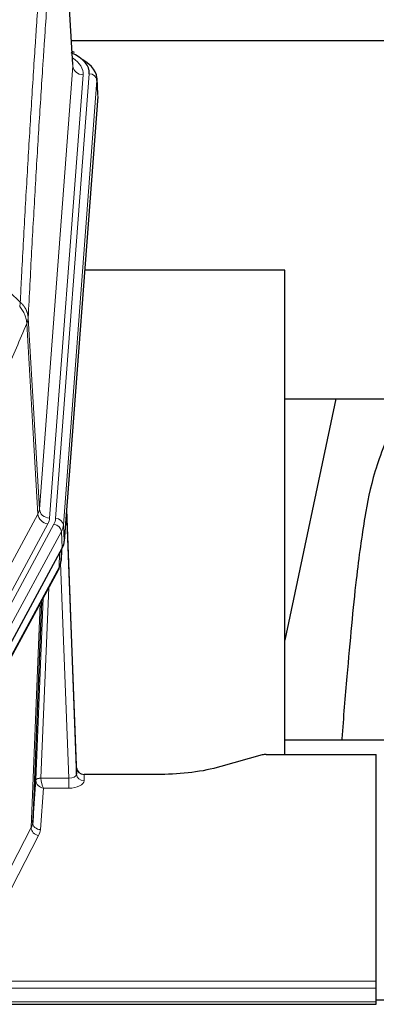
# Model space of a CAD drawing. Header units: inches. Extents: x 0 to 23760, y -13 to 16800.
# Tile 165 of 204: x 16754 to 16893, y 14093 to 14477. Entities that reach past the tile are written whole.
import ezdxf

# ---------------------------------------------------------------- set-up
doc = ezdxf.new("R2010")
doc.units = ezdxf.units.IN
doc.layers.add('254', color=7, linetype='Continuous', true_color=0xffffff)

msp = doc.modelspace()

# ---------------------------------------------------------------- linework, layer by layer
at = {"layer": '254', "color": 110, "linetype": 'Continuous', "lineweight": 13}
for p, q in [((16774.986, 14459.251), (16769.739, 14545.84)), ((16761.92, 14286.478), (16774.986, 14459.251)), ((16778.978, 14455.824), (16765.912, 14283.051)), ((16768.259, 14282.899), (16781.37, 14456.259)), ((16784.364, 14453.689), (16771.253, 14280.329)), ((16784.745, 14447.41), (16784.364, 14453.689)), ((16761.339, 14284.569), (16756.987, 14358.821)), ((16757.543, 14361.154), (16761.92, 14286.478)), ((16739.987, 14245.026), (16761.339, 14284.569)), ((16743.863, 14241.217), (16765.215, 14280.76)), ((16745.388, 14239.542), (16767.562, 14280.608)), ((16770.469, 14277.751), (16748.295, 14236.686)), ((16770.842, 14271.379), (16770.469, 14277.751)), ((16771.253, 14280.329), (16771.627, 14273.956)), ((16769.573, 14263.874), (16769.791, 14269.432)), ((16770.358, 14266.454), (16770.712, 14271.138)), ((16773.339, 14181.631), (16770.208, 14265.482)), ((16747.825, 14223.599), (16769.573, 14263.874)), ((16765.555, 14255.769), (16762.533, 14181.717)), ((16760.536, 14180.952), (16763.428, 14251.829)), ((16758.721, 14162.323), (16762.189, 14249.534)), ((16762.534, 14181.631), (16773.339, 14181.631)), ((16773.339, 14181.631), (16773.339, 14177.715)), ((16779.32, 14183.077), (16779.33, 14180.63)), ((16763.497, 14177.715), (16762.303, 14161.567)), ((16773.339, 14177.715), (16763.497, 14177.715)), ((16737.236, 14120.709), (16758.721, 14162.323)), ((16761.63, 14159.26), (16740.145, 14117.645)), ((16336.223, 14102.443), (16893.223, 14102.443)), ((16336.223, 14099.709), (16893.223, 14099.709)), ((16336.223, 14094.461), (16893.223, 14094.461))]:
    msp.add_line(p, q, dxfattribs=at)
at = {"layer": '254', "color": 2, "linetype": 'Continuous', "lineweight": 25}
for p, q in [((16774.991, 14459.826), (16769.74, 14546.463)), ((16774.445, 14469.221), (16940.633, 14469.221)), ((16775.622, 14464.533), (16774.679, 14464.969)), ((16784.751, 14448.193), (16784.37, 14454.476)), ((16784.745, 14447.41), (16771.627, 14273.956)), ((16857.563, 14379.646), (16779.62, 14379.646)), ((16857.563, 14190.844), (16857.563, 14379.646)), ((16877.406, 14329.565), (16857.563, 14235.409)), ((16857.565, 14329.567), (16929.296, 14329.567)), ((16776.321, 14185.699), (16772.563, 14286.338)), ((16772.643, 14281.944), (16776.332, 14183.162)), ((16770.842, 14271.379), (16748.588, 14230.164)), ((16770.351, 14266.34), (16770.714, 14271.142)), ((16770.529, 14270.798), (16770.358, 14266.454)), ((16770.351, 14266.34), (16770.358, 14266.454)), ((16747.466, 14222.269), (16769.214, 14262.544)), ((16762.735, 14250.544), (16759.307, 14164.334)), ((16929.56, 14196.417), (16857.564, 14196.417)), ((16848.767, 14190.649), (16832.602, 14186.118)), ((16850.265, 14190.844), (16893.223, 14190.844)), ((16893.223, 14102.443), (16893.223, 14190.844)), ((16776.332, 14183.162), (16776.321, 14185.699)), ((16759.307, 14164.334), (16760.536, 14180.952)), ((16809.223, 14183.077), (16779.32, 14183.077)), ((16893.223, 14099.709), (16893.223, 14102.443)), ((16893.223, 14094.461), (16893.223, 14099.709)), ((16336.223, 14093.446), (16893.223, 14093.446)), ((16893.2, 14095.144), (16896.213, 14095.144)), ((16893.223, 14093.446), (16893.223, 14094.461))]:
    msp.add_line(p, q, dxfattribs=at)
for centre, major_axis, ratio, start_param, end_param in [((16757.351, 14456.633), (24.034, 0.016), 0.461198, 6.2480186, 7.0671317), ((16774.365, 14461.81), (1.258, 2.724), 0.6272114, 6.2831797, 6.7581181), ((16757.351, 14453.972), (27.03, 0.194), 0.4633579, 6.2451225, 6.9481136), ((16744.606, 14274.396), (-27.037, 0.006), 0.4611335, 2.8976848, 3.1068362), ((16743.714, 14275.941), (-26.161, 11.46), 0.4493681, 3.1218709, 3.267222), ((16742.563, 14246.665), (27.174, 22.247), 0.2659533, 6.0029103, 6.0348905), ((16765.86, 14264.765), (3.584, -1.776), 0.8816114, 6.2824956, 6.6531678), ((16850.268, 14189.387), (-3, 0.002), 0.4856498, 4.7136997, 5.2369038), ((16779.319, 14185.79), (-3, 0.002), 0.9042699, 0.0343167, 1.5714866)]:
    msp.add_ellipse(centre, major_axis=major_axis, ratio=ratio, start_param=start_param, end_param=end_param, dxfattribs=at)
at = {"layer": '254', "color": 110, "linetype": 'Continuous', "lineweight": 13}
for centre, major_axis, ratio, start_param, end_param in [((16754.959, 14456.198), (24.034, 0.016), 0.461198, 6.2480186, 6.8801307), ((16778.978, 14459.372), (3.989, -0.302), 0.8864705, 3.2608937, 4.7793301), ((16781.37, 14453.598), (2.991, -0.226), 0.8864705, 0.119301, 1.6377375), ((16741.894, 14286.99), (-20.038, 0.241), 0.4621297, 2.903225, 3.1123764), ((16765.912, 14286.599), (3.989, -0.302), 0.8864705, 3.2608937, 4.7793301), ((16772.643, 14279.792), (-0.214, 6.443), 0.0117452, 5.0526437, 5.774114), ((16765.215, 14284.308), (3.52, -1.9), 0.8606628, 3.6289862, 5.1474227), ((16741.894, 14283.442), (-24.033, 0.005), 0.4611335, 2.8976848, 3.1068362), ((16744.241, 14283.289), (-24.033, 0.005), 0.4611335, 2.8976848, 3.1068362), ((16768.259, 14280.238), (2.991, -0.226), 0.8864705, 0.119301, 1.6377375), ((16769.645, 14281.853), (2.998, 0.112), 0.4302668, 5.7021495, 6.2671208), ((16767.562, 14277.947), (2.64, -1.425), 0.8606628, 0.4873936, 2.00583), ((16744.241, 14280.628), (27.028, 0.171), 0.4605352, 6.0362132, 6.2453646), ((16765.694, 14264.445), (3.52, -1.9), 0.8606628, 0.0000038, 0.4001271), ((16742.563, 14246.665), (27.538, 20.422), 0.1820481, 5.9117305, 5.9437106), ((16763.533, 14180.825), (-2.996, 0.15), 0.8842159, 0.0089589, 0.1047244), ((16762.533, 14180.856), (1.998, -0.082), 0.4302193, 1.5883537, 3.1255299), ((16762.534, 14180.77), (-1.996, -0.13), 0.4297663, 4.6843512, 6.2157251), ((16763.533, 14181.686), (1.001, 0.011), 0.9036694, 3.0949665, 3.1907321), ((16763.497, 14180.339), (-0.506, 2.997), 0.2740591, 1.0794715, 2.5891813), ((16773.327, 14183.253), (-3.004, 0.138), 0.5390598, 1.5996723, 3.1704686), ((16779.33, 14183.253), (-3, -0.013), 0.8746179, 0.0299147, 1.5670846), ((16763.497, 14180.339), (-2.669, 1.608), 0.8008031, 0.5106166, 2.0203264), ((16773.327, 14180.63), (-6.003, 0.008), 0.4854373, 1.5734916, 3.1442879), ((16761.63, 14161.884), (2.666, -1.376), 0.8484453, 3.5215353, 5.1252561), ((16739.304, 14164.589), (20.016, 0.121), 0.4848834, 6.0350943, 6.2444185), ((16762.303, 14164.191), (2.992, -0.221), 0.8740585, 3.1714428, 4.7769181), ((16739.304, 14161.965), (23.014, 0.002), 0.4845187, 6.038018, 6.2473422)]:
    msp.add_ellipse(centre, major_axis=major_axis, ratio=ratio, start_param=start_param, end_param=end_param, dxfattribs=at)
for points, knots in [([(16755.431, 14559.877), (16754.873, 14553.264), (16753.771, 14539.79), (16752.161, 14518.829), (16751.118, 14504.357), (16750.346, 14493.315), (16749.963, 14487.748), (16749.584, 14482.11), (16749.333, 14478.336), (16749.207, 14476.441), (16748.583, 14466.928), (16748.091, 14459.195), (16747.365, 14447.414), (16747.124, 14443.457), (16746.648, 14435.483), (16746.412, 14431.467), (16745.709, 14419.328), (16744.787, 14402.906), (16743.895, 14386.007), (16743.457, 14377.438)], [0, 0, 0, 0, 0.125, 0.25, 0.375, 0.375, 0.4375, 0.46875, 0.46875, 0.5, 0.5, 0.625, 0.625, 0.6875, 0.6875, 0.75, 0.75, 0.875, 1, 1, 1, 1]), ([(16754.454, 14367.216), (16754.51, 14368.306), (16754.566, 14369.395), (16754.678, 14371.568), (16754.846, 14374.821), (16755.242, 14382.371), (16755.585, 14388.772), (16756.278, 14401.482), (16757.219, 14418.18), (16758.677, 14442.481), (16759.682, 14458.185), (16760.255, 14466.879), (16760.319, 14467.843), (16760.447, 14469.768), (16760.64, 14472.648), (16761.091, 14479.326), (16761.483, 14484.979), (16761.811, 14489.649), (16761.877, 14490.582), (16762.009, 14492.442), (16762.207, 14495.226), (16762.672, 14501.679), (16763.075, 14507.138), (16763.887, 14517.957), (16764.984, 14532.122), (16766.112, 14545.765), (16766.683, 14552.456)], [0, 0, 0, 0, 0.015625, 0.015625, 0.03125, 0.0625, 0.125, 0.125, 0.25, 0.375, 0.5, 0.5, 0.515625, 0.515625, 0.53125, 0.5625, 0.625, 0.625, 0.640625, 0.640625, 0.65625, 0.6875, 0.75, 0.75, 0.875, 1, 1, 1, 1]), ([(16769.739, 14545.84), (16769.169, 14539.168), (16768.044, 14525.562), (16766.95, 14511.437), (16766.141, 14500.649), (16765.739, 14495.206), (16765.275, 14488.772), (16765.077, 14485.996), (16764.946, 14484.141), (16764.88, 14483.211), (16764.553, 14478.555), (16764.162, 14472.919), (16763.712, 14466.26), (16763.52, 14463.388), (16763.392, 14461.47), (16763.329, 14460.509), (16762.756, 14451.841), (16761.755, 14436.184), (16760.3, 14411.957), (16758.894, 14386.989), (16757.988, 14369.849), (16757.543, 14361.154)], [0, 0, 0, 0, 0.125, 0.25, 0.25, 0.3125, 0.34375, 0.359375, 0.359375, 0.375, 0.375, 0.4375, 0.46875, 0.484375, 0.484375, 0.5, 0.5, 0.625, 0.75, 0.875, 1, 1, 1, 1]), ([(16754.454, 14367.216), (16754.433, 14366.953), (16754.418, 14366.665), (16754.359, 14366.075), (16754.317, 14365.773), (16754.242, 14365.479)], [0, 0, 0, 0, 0.5, 0.5, 1, 1, 1, 1]), ([(16754.242, 14365.479), (16754.651, 14364.996), (16755.023, 14364.485), (16755.682, 14363.422), (16755.967, 14362.869), (16756.439, 14361.737), (16756.625, 14361.158), (16756.888, 14359.992), (16756.966, 14359.404), (16756.987, 14358.821)], [0, 0, 0, 0, 0.25, 0.25, 0.5, 0.5, 0.75, 0.75, 1, 1, 1, 1]), ([(16754.454, 14367.216), (16754.467, 14367.205), (16754.492, 14367.182), (16754.53, 14367.148), (16754.568, 14367.113), (16754.606, 14367.077), (16754.645, 14367.041), (16754.683, 14367.005), (16754.722, 14366.968), (16754.76, 14366.931), (16754.799, 14366.893), (16754.838, 14366.855), (16754.877, 14366.816), (16754.916, 14366.777), (16754.955, 14366.738), (16754.994, 14366.697), (16755.033, 14366.657), (16755.072, 14366.616), (16755.111, 14366.574), (16755.15, 14366.532), (16755.189, 14366.49), (16755.229, 14366.447), (16755.268, 14366.403), (16755.307, 14366.359), (16755.346, 14366.314), (16755.385, 14366.269), (16755.425, 14366.224), (16755.464, 14366.178), (16755.503, 14366.131), (16755.542, 14366.084), (16755.581, 14366.036), (16755.62, 14365.988), (16755.658, 14365.939), (16755.697, 14365.89), (16755.736, 14365.84), (16755.774, 14365.79), (16755.813, 14365.739), (16755.851, 14365.687), (16755.889, 14365.635), (16755.927, 14365.583), (16755.965, 14365.53), (16756.002, 14365.476), (16756.04, 14365.422), (16756.077, 14365.367), (16756.114, 14365.312), (16756.151, 14365.256), (16756.188, 14365.2), (16756.224, 14365.143), (16756.261, 14365.086), (16756.296, 14365.028), (16756.332, 14364.969), (16756.368, 14364.91), (16756.403, 14364.85), (16756.438, 14364.79), (16756.472, 14364.729), (16756.507, 14364.668), (16756.54, 14364.606), (16756.574, 14364.543), (16756.607, 14364.48), (16756.643, 14364.412), (16756.679, 14364.339), (16756.718, 14364.261), (16756.755, 14364.183), (16756.792, 14364.105), (16756.828, 14364.026), (16756.863, 14363.947), (16756.897, 14363.868), (16756.931, 14363.789), (16756.963, 14363.709), (16756.995, 14363.629), (16757.026, 14363.549), (16757.056, 14363.469), (16757.085, 14363.388), (16757.113, 14363.307), (16757.141, 14363.226), (16757.168, 14363.145), (16757.193, 14363.064), (16757.218, 14362.982), (16757.242, 14362.901), (16757.265, 14362.819), (16757.288, 14362.737), (16757.309, 14362.654), (16757.33, 14362.572), (16757.349, 14362.489), (16757.368, 14362.407), (16757.386, 14362.324), (16757.403, 14362.241), (16757.419, 14362.158), (16757.434, 14362.075), (16757.449, 14361.991), (16757.462, 14361.908), (16757.475, 14361.825), (16757.487, 14361.741), (16757.497, 14361.657), (16757.507, 14361.574), (16757.516, 14361.49), (16757.524, 14361.406), (16757.532, 14361.322), (16757.538, 14361.238), (16757.542, 14361.182), (16757.543, 14361.154)], [0, 0, 0, 0, 0.0069372, 0.0139334, 0.0209887, 0.028103, 0.0352764, 0.0425088, 0.0498003, 0.0571509, 0.0645605, 0.0720292, 0.0795569, 0.0871437, 0.0947896, 0.1024945, 0.1102584, 0.1180815, 0.1259636, 0.1339048, 0.141905, 0.1499643, 0.1580827, 0.1662601, 0.1744966, 0.1827922, 0.1911468, 0.1995605, 0.2080333, 0.2165651, 0.225156, 0.233806, 0.2425151, 0.2512832, 0.2601104, 0.2689967, 0.277942, 0.2869465, 0.29601, 0.3051325, 0.3143142, 0.3235549, 0.3328547, 0.3422136, 0.3516315, 0.3611085, 0.3706446, 0.3802398, 0.3898941, 0.3996074, 0.4093798, 0.4192113, 0.4291019, 0.4390515, 0.4490602, 0.459128, 0.4692549, 0.4794409, 0.4896859, 0.4999901, 0.5124905, 0.524991, 0.5374914, 0.5499918, 0.5624922, 0.5749926, 0.587493, 0.5999934, 0.6124937, 0.6249941, 0.6374944, 0.6499948, 0.6624951, 0.6749954, 0.6874957, 0.699996, 0.7124963, 0.7249966, 0.7374968, 0.7499971, 0.7624973, 0.7749976, 0.7874978, 0.799998, 0.8124982, 0.8249984, 0.8374986, 0.8499988, 0.8624989, 0.8749991, 0.8874992, 0.8999993, 0.9124995, 0.9249996, 0.9374997, 0.9499998, 0.9624998, 0.9749999, 0.9875, 1, 1, 1, 1]), ([(16756.987, 14358.821), (16754.301, 14352.588), (16751.622, 14346.293), (16747.611, 14336.757), (16746.275, 14333.562), (16743.608, 14327.142), (16742.275, 14323.917), (16740.945, 14320.676)], [0, 0, 0, 0, 0.5, 0.5, 0.75, 0.75, 1, 1, 1, 1]), ([(16757.543, 14361.154), (16757.543, 14361.147), (16757.542, 14361.121), (16757.538, 14361.065), (16757.531, 14360.973), (16757.52, 14360.846), (16757.501, 14360.684), (16757.472, 14360.487), (16757.431, 14360.255), (16757.387, 14360.055), (16757.348, 14359.902), (16757.323, 14359.806), (16757.297, 14359.712), (16757.27, 14359.62), (16757.242, 14359.531), (16757.215, 14359.443), (16757.186, 14359.358), (16757.158, 14359.275), (16757.129, 14359.194), (16757.101, 14359.115), (16757.072, 14359.039), (16757.044, 14358.964), (16757.016, 14358.892), (16756.997, 14358.844), (16756.987, 14358.821)], [0, 0, 0, 0, 0.0092499, 0.0337179, 0.073404, 0.128308, 0.1984299, 0.2837694, 0.3843264, 0.5001005, 0.5424888, 0.5838484, 0.6241794, 0.6634821, 0.7017567, 0.7390032, 0.7752221, 0.8104134, 0.8445775, 0.8777146, 0.909825, 0.9409091, 0.9709673, 1, 1, 1, 1])]:
    msp.add_open_spline(points, degree=3, knots=knots, dxfattribs=at)
msp.add_open_spline([(16743.457, 14377.438), (16747.123, 14374.032), (16750.789, 14370.625), (16754.454, 14367.216)], degree=3, dxfattribs=at)
at = {"layer": '254', "color": 2, "linetype": 'Continuous', "lineweight": 25}
for points, knots in [([(16906.744, 14329.626), (16904.867, 14327.146), (16898.265, 14317.227), (16891.631, 14299.399), (16888.442, 14282.349), (16885.048, 14258.297), (16882.355, 14228.139), (16880.389, 14205.217), (16879.732, 14196.6), (16879.72, 14196.441)], [0, 0, 0, 0, 0.0518113, 0.2036205, 0.372795, 0.587921, 0.850882, 0.9972478, 1, 1, 1, 1]), ([(16832.602, 14186.118), (16829.069, 14185.128), (16825.267, 14184.364), (16817.384, 14183.338), (16813.304, 14183.077), (16809.223, 14183.077)], [0, 0, 0, 0, 0.5, 0.5, 1, 1, 1, 1])]:
    msp.add_open_spline(points, degree=3, knots=knots, dxfattribs=at)
msp.add_open_spline([(16769.214, 14262.544), (16769.334, 14262.767), (16769.444, 14262.989)], degree=2, dxfattribs=at)

doc.saveas('drawing.dxf')
